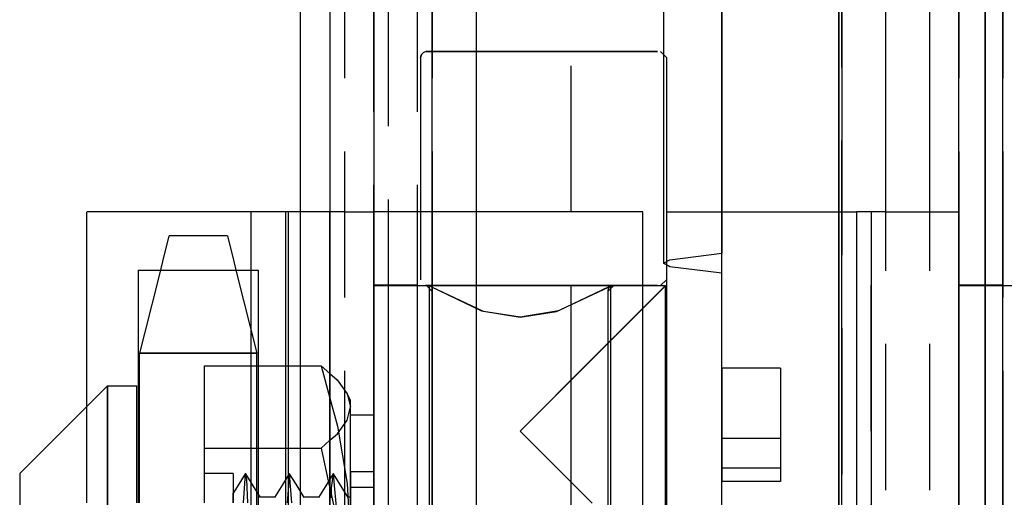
# Model space of a CAD drawing. Extents: x -156717 to 425753, y -51191 to 363295.
# Tile 163 of 256: x 135144 to 135177, y 108744 to 108760. Entities that reach past the tile are written whole.
import ezdxf

# ---------------------------------------------------------------- set-up
doc = ezdxf.new("R2010")
doc.units = 0
doc.header["$LTSCALE"] = 50
doc.linetypes.add('PHANTOM', pattern=[0.8, 0.45, -0.05, 0.1, -0.05, 0.1, -0.05])
doc.layers.get('0').update_dxf_attribs({"linetype": 'CONTINUOUS'})
doc.layers.add('DEFAULT_3', color=7, linetype='PHANTOM')

msp = doc.modelspace()

# ---------------------------------------------------------------- linework, layer by layer
at = {"color": 3, "linetype": 'Continuous'}
msp.add_line((135154.10948, 109187.89077), (135154.10948, 108142.23835), dxfattribs=at)
msp.add_line((135154.10948, 109187.89077), (135154.10948, 108142.23835), dxfattribs=at)
at = {"layer": 'DEFAULT_3', "color": 8, "linetype": 'PHANTOM'}
for p, q in [((135154.60955, 109187.89077), (135154.60955, 108208.24796)), ((135156.10977, 108211.2504), (135156.10977, 109187.89077)), ((135157.60999, 109187.89077), (135157.60999, 108211.2504)), ((135173.11225, 108631.31063), (135173.11225, 109187.89077)), ((135174.61247, 108631.31063), (135174.61247, 109187.89077)), ((135174.61247, 108631.31063), (135174.61247, 109187.89077)), ((135175.61261, 108645.31367), (135175.61261, 109187.89077)), ((135175.61261, 109187.89077), (135175.61261, 108208.24796)), ((135175.61261, 108223.25015), (135175.61261, 109187.89077)), ((135175.61261, 109187.89077), (135175.61261, 108645.31367)), ((135177.11283, 108645.31367), (135177.11283, 109187.89077)), ((135177.11283, 108208.24796), (135177.11283, 109187.89077)), ((135177.11283, 108223.25015), (135177.11283, 109187.89077)), ((135177.11283, 109187.89077), (135177.11283, 108645.31367)), ((135155.6097, 108854.34214), (135155.6097, 108211.74847)), ((135155.6097, 108211.74847), (135155.6097, 108854.34214)), ((135157.10991, 108211.74847), (135157.10991, 108854.34214)), ((135157.10991, 108211.74847), (135157.10991, 108854.34214)), ((135171.61203, 108213.25869), (135171.61203, 108854.34214)), ((135171.61203, 108854.34214), (135171.61203, 108213.25869)), ((135157.60999, 108631.31063), (135157.60999, 108851.85878)), ((135159.11021, 108851.85878), (135159.11021, 108631.31063)), ((135173.11225, 108631.31063), (135173.11225, 108851.85878)), ((135157.60999, 108634.31107), (135157.60999, 108848.85834)), ((135159.11021, 108848.85834), (135159.11021, 108634.31107)), ((135162.36068, 108648.31411), (135162.36068, 108838.34181)), ((135165.50984, 108766.55548), (135165.50984, 108751.56408)), ((135167.51143, 108764.89837), (135167.51143, 108751.90582)), ((135167.51143, 108751.22234), (135167.51143, 108764.21489)), ((135176.51274, 108763.72293), (135176.51274, 108743.94222)), ((135176.51274, 108763.20171), (135176.51274, 108743.421)), ((135171.51201, 108741.75937), (135171.51201, 108762.24762)), ((135176.51075, 108762.32106), (135176.51075, 108743.94461)), ((135171.51201, 108762.14336), (135171.51201, 108741.65511)), ((135171.51201, 108741.4845), (135171.51201, 108761.97276)), ((135176.51274, 108762.06754), (135176.51274, 108741.57929)), ((135176.51274, 108741.56033), (135176.51274, 108762.04858)), ((135171.51201, 108761.8685), (135171.51201, 108741.38024)), ((135176.51075, 108761.79506), (135176.51075, 108743.41861)), ((135157.20993, 108758.60318), (135157.23708, 108758.70378)), ((135157.23647, 108758.70272), (135157.20993, 108758.60318)), ((135157.20993, 108758.60318), (135157.20993, 108758.60318)), ((135157.20993, 108758.60318), (135157.20993, 108751.00208)), ((135157.30947, 108758.77611), (135157.23647, 108758.70272)), ((135157.23708, 108758.70378), (135157.30866, 108758.77563)), ((135157.30866, 108758.77563), (135157.35661, 108758.79607)), ((135157.40996, 108758.80321), (135157.30947, 108758.77611)), ((135157.35661, 108758.79607), (135157.40996, 108758.80321)), ((135161.46829, 108758.80321), (135157.39341, 108758.80321)), ((135157.40996, 108758.80321), (135161.46829, 108758.80321)), ((135157.40996, 108758.80321), (135157.40996, 108758.80321)), ((135164.90416, 108758.80321), (135161.46829, 108758.80321)), ((135161.46829, 108758.80321), (135164.90416, 108758.80321)), ((135165.30488, 108758.80321), (135164.90416, 108758.80321)), ((135164.90416, 108758.80321), (135165.30488, 108758.80321)), ((135165.41112, 108758.80321), (135165.61115, 108758.60318)), ((135165.61115, 108758.60318), (135165.61115, 108751.00208)), ((135152.60926, 108748.06095), (135152.60926, 108753.32742)), ((135153.10933, 108753.32742), (135152.60927, 108753.32742)), ((135152.68986, 108753.32742), (135152.68986, 108748.06095)), ((135153.10933, 108751.32712), (135153.10933, 108753.32742)), ((135153.38336, 108753.32742), (135153.10933, 108753.32742)), ((135153.78171, 108753.32742), (135153.38336, 108753.32742)), ((135154.10946, 108753.32742), (135153.78171, 108753.32742)), ((135154.60955, 108753.32742), (135154.10948, 108753.32742)), ((135154.10948, 108743.82604), (135154.10948, 108753.32742)), ((135154.10948, 108753.32742), (135154.10948, 108753.32742)), ((135154.10948, 108743.82604), (135154.10948, 108753.32742)), ((135154.60955, 108753.32742), (135155.10962, 108753.32742)), ((135155.10962, 108753.32742), (135155.6097, 108753.32742)), ((135155.6097, 108733.72456), (135155.6097, 108753.32742)), ((135156.10977, 108753.32742), (135155.6097, 108753.32742)), ((135155.6097, 108753.32742), (135155.6097, 108753.32742)), ((135155.6097, 108753.32742), (135155.6097, 108713.32158)), ((135164.81104, 108753.32742), (135156.10977, 108753.32742)), ((135164.81104, 108738.22521), (135164.81104, 108753.32742)), ((135164.81104, 108753.32742), (135164.81104, 108753.32742)), ((135165.61115, 108753.32742), (135172.10654, 108753.32742)), ((135165.61115, 108753.32742), (135165.61115, 108753.32742)), ((135165.61115, 108753.32742), (135165.61115, 108737.92517)), ((135172.60655, 108753.32742), (135172.10654, 108753.32742)), ((135172.1121, 108753.32742), (135172.1121, 108713.32158)), ((135172.1121, 108753.32742), (135172.1121, 108753.32742)), ((135173.11225, 108753.32742), (135172.11211, 108753.32742)), ((135172.6065, 108753.32742), (135172.6065, 108713.32158)), ((135172.61218, 108753.32742), (135172.60655, 108753.32742)), ((135172.61221, 108713.32158), (135172.61221, 108753.32742)), ((135173.11225, 108753.32742), (135175.61261, 108753.32742)), ((135175.61261, 108753.32742), (135175.61261, 108713.32158)), ((135175.61261, 108753.32742), (135175.61261, 108753.32742)), ((135175.61261, 108753.32742), (135175.61261, 108713.32158)), ((135148.60867, 108752.4983), (135148.39194, 108751.63135)), ((135148.93876, 108752.4983), (135148.61177, 108752.4983)), ((135150.11099, 108752.4983), (135148.93876, 108752.4983)), ((135150.60587, 108752.4983), (135150.11099, 108752.4983)), ((135150.60897, 108752.4983), (135150.8257, 108751.63135)), ((135165.73558, 108751.6813), (135167.51143, 108751.90582)), ((135167.51143, 108738.89252), (135167.51143, 108751.90582)), ((135148.39194, 108751.63135), (135148.27134, 108751.14896)), ((135150.8257, 108751.63135), (135150.94631, 108751.14892)), ((135165.5136, 108751.56408), (135165.73558, 108751.6813)), ((135165.73558, 108751.44685), (135165.5136, 108751.56408)), ((135147.55853, 108751.32712), (135147.55853, 108748.49771)), ((135147.5587, 108751.32712), (135147.82722, 108751.32712)), ((135148.27134, 108751.14896), (135147.78527, 108749.20468)), ((135147.82722, 108751.32712), (135148.31588, 108751.32712)), ((135148.31588, 108751.32712), (135148.60867, 108751.32712)), ((135148.60867, 108751.32712), (135149.60882, 108751.32712)), ((135149.60882, 108751.32712), (135150.90176, 108751.32712)), ((135150.90176, 108751.32712), (135151.38247, 108751.32712)), ((135150.94631, 108751.14892), (135151.60911, 108748.49771)), ((135151.38247, 108751.32712), (135151.65895, 108751.32712)), ((135151.65911, 108751.32712), (135151.65911, 108748.49771)), ((135153.10933, 108748.49771), (135153.10933, 108751.32712)), ((135167.51143, 108751.22234), (135165.73558, 108751.44685)), ((135155.6097, 108750.82705), (135155.6097, 108740.82559)), ((135155.6097, 108750.82705), (135157.10991, 108750.82705)), ((135155.6097, 108750.82705), (135157.10991, 108750.82705)), ((135155.6097, 108750.80204), (135157.58577, 108750.80204)), ((135155.6097, 108745.82632), (135155.6097, 108750.79811)), ((135157.10991, 108740.82559), (135157.10991, 108750.82705)), ((135161.49383, 108750.80205), (135157.37782, 108750.80205)), ((135157.37782, 108750.80205), (135161.49383, 108750.80205)), ((135157.40996, 108750.80205), (135157.60999, 108750.60202)), ((135157.40996, 108750.80205), (135159.01019, 108750.80205)), ((135157.40996, 108750.80205), (135163.81089, 108750.80205)), ((135157.40996, 108750.80205), (135157.60999, 108750.60202)), ((135157.40996, 108750.80205), (135157.40996, 108750.80205)), ((135157.50999, 108750.79907), (135157.57986, 108750.7588)), ((135157.50999, 108750.79907), (135157.50999, 108750.79907)), ((135157.59218, 108750.75124), (135157.50999, 108750.79907)), ((135159.01019, 108750.80205), (135162.21066, 108750.80205)), ((135164.90803, 108750.80205), (135161.49383, 108750.80205)), ((135161.49383, 108750.80205), (135164.90803, 108750.80205)), ((135162.21066, 108750.80205), (135163.81089, 108750.80205)), ((135163.81089, 108750.80205), (135163.61086, 108750.60202)), ((135163.62866, 108750.75123), (135163.71086, 108750.79907)), ((135163.63508, 108750.80204), (135165.58483, 108750.80204)), ((135163.71086, 108750.79907), (135163.64099, 108750.7588)), ((135163.71086, 108750.79907), (135163.71086, 108750.79907)), ((135165.3057, 108750.80205), (135164.90803, 108750.80205)), ((135164.90803, 108750.80205), (135165.3057, 108750.80205)), ((135165.61115, 108751.00208), (135165.41112, 108750.80205)), ((135165.4886, 108750.7045), (135165.58615, 108750.80204)), ((135165.58615, 108750.80204), (135165.49576, 108750.71166)), ((135165.58614, 108740.8519), (135165.58614, 108750.80073)), ((135175.61261, 108750.82705), (135175.61261, 108740.82559)), ((135175.61261, 108750.82705), (135177.11283, 108750.82705)), ((135175.61261, 108750.82705), (135177.11283, 108750.82705)), ((135175.61261, 108745.82632), (135175.61261, 108750.80205)), ((135175.61261, 108750.80205), (135177.51289, 108750.80205)), ((135177.11283, 108740.82559), (135177.11283, 108750.82705)), ((135157.50998, 108740.89747), (135157.50998, 108750.75517)), ((135157.57986, 108750.7588), (135159.29055, 108749.93572)), ((135159.36284, 108749.91307), (135157.59218, 108750.75124)), ((135157.60999, 108750.60202), (135157.60999, 108706.79563)), ((135161.85801, 108749.91307), (135163.62866, 108750.75123)), ((135163.64099, 108750.7588), (135161.93032, 108749.93572)), ((135163.61086, 108750.60202), (135163.61086, 108706.79563)), ((135163.71087, 108740.89747), (135163.71087, 108750.75517)), ((135164.70168, 108749.91758), (135165.4886, 108750.7045)), ((135165.49576, 108750.71166), (135164.71969, 108749.93559)), ((135159.29055, 108749.93572), (135160.61042, 108749.71797)), ((135160.61042, 108749.71797), (135159.36284, 108749.91307)), ((135161.93032, 108749.93572), (135160.61042, 108749.71797)), ((135160.61042, 108749.71797), (135161.85801, 108749.91307)), ((135163.05551, 108748.27141), (135164.70168, 108749.91758)), ((135164.71969, 108749.93559), (135163.07191, 108748.28781)), ((135147.78527, 108749.20468), (135147.60853, 108748.49771)), ((135147.55853, 108748.49771), (135147.55853, 108747.37655)), ((135147.60853, 108747.37655), (135147.60853, 108748.49771)), ((135147.60853, 108748.49771), (135148.60449, 108748.49771)), ((135148.61287, 108748.49771), (135147.60853, 108748.49771)), ((135148.60449, 108748.49771), (135150.60477, 108748.49771)), ((135150.61316, 108748.49771), (135148.61287, 108748.49771)), ((135150.60477, 108748.49771), (135151.60911, 108748.49771)), ((135151.60911, 108748.49771), (135150.61316, 108748.49771)), ((135151.60911, 108748.06095), (135151.60911, 108748.49771)), ((135151.65911, 108748.49771), (135151.65911, 108748.06095)), ((135153.10933, 108748.06095), (135153.10933, 108748.49771)), ((135163.07191, 108748.28781), (135160.61042, 108745.82632)), ((135160.61042, 108745.82632), (135163.05551, 108748.27141)), ((135151.40688, 108748.06095), (135151.40688, 108744.36798)), ((135151.60911, 108744.36798), (135151.60911, 108748.06095)), ((135151.65911, 108748.06095), (135151.65911, 108744.36798)), ((135152.60926, 108747.10186), (135152.60926, 108748.06095)), ((135152.60926, 108747.10186), (135152.60926, 108748.06095)), ((135152.68986, 108748.06095), (135152.68986, 108747.10186)), ((135153.10933, 108747.10186), (135153.10933, 108748.06095)), ((135153.80943, 108748.06095), (135154.10948, 108747.7984)), ((135154.10948, 108747.7984), (135154.35832, 108747.58065)), ((135169.51172, 108747.97793), (135167.51143, 108747.97793)), ((135167.51143, 108747.97776), (135167.51143, 108747.96614)), ((135167.51143, 108747.96614), (135167.51143, 108746.38969)), ((135169.51172, 108747.97776), (135169.51172, 108746.88056)), ((135154.35832, 108747.58065), (135154.70154, 108747.10186)), ((135146.50837, 108747.16382), (135146.50837, 108742.37484)), ((135147.55853, 108747.37655), (135147.55853, 108743.37597)), ((135147.60853, 108743.37597), (135147.60853, 108747.37655)), ((135152.60926, 108744.36775), (135152.60926, 108747.10186)), ((135152.60926, 108744.36775), (135152.60926, 108747.10186)), ((135152.68986, 108747.10186), (135152.68986, 108744.36775)), ((135153.10933, 108744.36775), (135153.10933, 108747.10186)), ((135154.80958, 108746.87647), (135154.69811, 108747.10928)), ((135154.70154, 108747.10186), (135154.80958, 108746.65508)), ((135154.10948, 108746.94904), (135154.36576, 108745.99929)), ((135154.80958, 108742.1236), (135154.80958, 108746.87209)), ((135169.51172, 108746.88056), (135169.51172, 108744.56137)), ((135145.80827, 108743.37597), (135145.80827, 108746.67645)), ((135154.69842, 108746.20173), (135154.80958, 108746.65508)), ((135154.36576, 108745.73738), (135154.69842, 108746.20173)), ((135154.80958, 108743.90183), (135154.80958, 108746.36864)), ((135155.10962, 108746.36864), (135154.80958, 108746.36864)), ((135155.6097, 108746.36864), (135155.10962, 108746.36864)), ((135155.6097, 108746.36864), (135155.6097, 108743.90183)), ((135167.51143, 108746.38969), (135167.51143, 108744.10969)), ((135154.10948, 108745.5125), (135154.36576, 108745.73738)), ((135154.36576, 108745.99929), (135154.69842, 108744.03821)), ((135155.6097, 108740.85624), (135155.6097, 108745.82632)), ((135163.07186, 108743.36488), (135160.61042, 108745.82632)), ((135160.61042, 108745.82632), (135163.0556, 108743.38114)), ((135175.61261, 108740.8506), (135175.61261, 108745.82632)), ((135153.80943, 108745.24921), (135154.10948, 108745.5125)), ((135169.51172, 108745.57758), (135167.51143, 108745.57758)), ((135167.51143, 108745.57743), (135167.51143, 108744.6408)), ((135169.51172, 108745.57743), (135169.51172, 108745.56752)), ((135169.51172, 108745.56752), (135169.51172, 108744.22177)), ((135149.80885, 108745.24921), (135150.809, 108745.24921)), ((135150.809, 108745.24921), (135151.21962, 108745.24921)), ((135151.21962, 108745.24921), (135151.72685, 108745.24921)), ((135151.72685, 108745.24921), (135152.22813, 108745.24921)), ((135152.22813, 108745.24921), (135152.72043, 108745.24921)), ((135152.72043, 108745.24921), (135153.226, 108745.24921)), ((135153.226, 108745.24921), (135153.80943, 108745.24921)), ((135153.80943, 108745.24921), (135154.06616, 108744.07581)), ((135154.80958, 108744.43345), (135154.80958, 108740.33366)), ((135155.10962, 108744.43345), (135154.80958, 108744.43345)), ((135155.6097, 108744.43345), (135155.10962, 108744.43345)), ((135167.51143, 108744.6408), (135167.51143, 108744.56105)), ((135169.51172, 108744.56051), (135167.51143, 108744.56051)), ((135169.51172, 108744.56137), (135169.51172, 108744.56105)), ((135150.809, 108744.37611), (135149.80885, 108744.37611)), ((135149.80885, 108744.37207), (135149.80885, 108743.70004)), ((135150.809, 108744.37337), (135150.809, 108744.34019)), ((135150.809, 108744.34019), (135150.809, 108743.70004)), ((135151.21962, 108744.36618), (135151.00096, 108744.01145)), ((135151.21925, 108744.36559), (135151.17254, 108743.71037)), ((135151.23655, 108744.3655), (135151.21925, 108744.36559)), ((135151.27449, 108744.16937), (135151.23655, 108744.3655)), ((135151.41714, 108744.07478), (135151.23727, 108744.36668)), ((135151.30647, 108743.37596), (135151.27449, 108744.16937)), ((135151.40688, 108744.36798), (135151.40688, 108744.09142)), ((135151.40688, 108744.09142), (135151.40688, 108743.56399)), ((135151.73662, 108743.55631), (135151.41714, 108744.07478)), ((135151.60911, 108743.56399), (135151.60911, 108744.36798)), ((135151.65911, 108744.36798), (135151.65911, 108743.56399)), ((135152.72043, 108744.36798), (135152.5005, 108744.01114)), ((135152.60926, 108743.56399), (135152.60926, 108744.36775)), ((135152.60926, 108743.56399), (135152.60926, 108744.36775)), ((135152.7134, 108744.26683), (135152.65388, 108743.37596)), ((135152.68986, 108744.36775), (135152.68986, 108743.56399)), ((135152.72013, 108744.36751), (135152.7134, 108744.26683)), ((135152.73575, 108744.3685), (135152.72013, 108744.36751)), ((135152.95504, 108744.01194), (135152.73554, 108744.36815)), ((135152.81474, 108743.37596), (135152.73575, 108744.3685)), ((135153.10933, 108743.56399), (135153.10933, 108744.36775)), ((135154.21859, 108744.36775), (135153.94664, 108743.92638)), ((135154.06616, 108744.07581), (135154.12029, 108743.82841)), ((135154.22052, 108744.37087), (135154.15874, 108743.89193)), ((135154.23668, 108744.37025), (135154.22052, 108744.37087)), ((135154.73435, 108743.55677), (135154.2348, 108744.36719)), ((135154.28192, 108743.84078), (135154.23668, 108744.37025)), ((135155.6097, 108740.37355), (135155.6097, 108744.23237)), ((135167.51143, 108744.10969), (135167.51143, 108744.10642)), ((135169.51172, 108744.10556), (135167.51143, 108744.10556)), ((135169.51172, 108744.22177), (135169.51172, 108744.10642)), ((135151.00096, 108744.01145), (135150.809, 108743.70004)), ((135152.5005, 108744.01114), (135152.22074, 108743.55724)), ((135153.23516, 108743.55738), (135152.95504, 108744.01194)), ((135153.94664, 108743.92638), (135153.71907, 108743.55706)), ((135154.10948, 108736.82502), (135154.10948, 108743.82604)), ((135154.10948, 108736.82502), (135154.10948, 108743.82604)), ((135154.12029, 108743.82841), (135154.35832, 108742.74047)), ((135154.15636, 108743.82438), (135154.14663, 108743.54922)), ((135154.15874, 108743.89193), (135154.15636, 108743.82438)), ((135154.34434, 108743.11022), (135154.28192, 108743.84078)), ((135154.69842, 108744.03821), (135154.80958, 108742.1236)), ((135154.80958, 108743.90183), (135154.80958, 108737.04269)), ((135155.10962, 108743.90183), (135154.80958, 108743.90183)), ((135155.6097, 108743.90183), (135155.10962, 108743.90183)), ((135155.6097, 108737.04269), (135155.6097, 108743.90183)), ((135176.5103, 108743.24878), (135176.51075, 108743.94461)), ((135149.80885, 108743.70004), (135149.80885, 108743.56399)), ((135149.80885, 108743.56399), (135149.80885, 108743.37596)), ((135150.809, 108743.56399), (135150.809, 108743.7003)), ((135150.809, 108743.70004), (135150.809, 108743.56399)), ((135150.809, 108743.56399), (135150.809, 108743.37596)), ((135150.809, 108743.37596), (135150.809, 108743.56399)), ((135151.17254, 108743.71037), (135151.14871, 108743.37596)), ((135151.40688, 108743.56399), (135151.40688, 108741.7539)), ((135151.60911, 108741.7539), (135151.60911, 108743.56399)), ((135151.65911, 108743.56399), (135151.65911, 108741.7539)), ((135152.22813, 108743.56399), (135151.72685, 108743.56399)), ((135152.60926, 108741.37567), (135152.60926, 108743.56399)), ((135152.60926, 108741.37567), (135152.60926, 108743.56399)), ((135152.68986, 108743.56399), (135152.68986, 108741.37567)), ((135153.10933, 108741.37567), (135153.10933, 108743.56399)), ((135153.72868, 108743.56399), (135153.226, 108743.56399)), ((135154.80958, 108743.56399), (135154.72558, 108743.56399))]:
    msp.add_line(p, q, dxfattribs=at)
at = {"layer": 'DEFAULT_3', "color": 6, "linetype": 'PHANTOM'}
for p, q in [((135153.10933, 108753.32742), (135153.10933, 108972.62508)), ((135145.80827, 108751.32712), (135145.80827, 108753.32742)), ((135145.90082, 108753.32742), (135145.81128, 108753.32742)), ((135147.93044, 108753.32742), (135145.90082, 108753.32742)), ((135149.68371, 108753.32742), (135147.93044, 108753.32742)), ((135150.27954, 108753.32742), (135149.68371, 108753.32742)), ((135150.85872, 108753.32742), (135150.27954, 108753.32742)), ((135151.40689, 108753.32742), (135150.85872, 108753.32742)), ((135151.40688, 108753.32742), (135151.40688, 108752.4983)), ((135152.06287, 108753.32742), (135151.40689, 108753.32742)), ((135152.60927, 108753.32742), (135152.06287, 108753.32742)), ((135152.60926, 108753.32742), (135152.60926, 108753.32742)), ((135152.60926, 108748.06095), (135152.60926, 108753.32742)), ((135152.87942, 108753.32742), (135152.60927, 108753.32742)), ((135154.10948, 108753.32742), (135152.87942, 108753.32742)), ((135151.40688, 108752.4983), (135151.40688, 108751.32712)), ((135145.80827, 108748.49771), (135145.80827, 108751.32712)), ((135151.40688, 108751.32712), (135151.40688, 108749.30663)), ((135151.40688, 108749.30663), (135151.40688, 108748.49771)), ((135145.80827, 108747.37655), (135145.80827, 108748.49771)), ((135151.40688, 108748.49771), (135151.40688, 108748.06095)), ((135149.80885, 108748.06095), (135153.80943, 108748.06095)), ((135149.80885, 108748.06095), (135149.80885, 108744.37337)), ((135153.80943, 108748.06095), (135154.10948, 108746.94904)), ((135143.50793, 108744.37611), (135146.50837, 108747.37655)), ((135145.80827, 108746.67645), (135145.80827, 108747.37655)), ((135146.50837, 108747.37655), (135147.50851, 108747.37655)), ((135146.50837, 108747.16382), (135146.50837, 108747.37655)), ((135146.50837, 108747.37655), (135146.50837, 108747.16382)), ((135146.50837, 108742.37484), (135146.50837, 108747.16382)), ((135147.50851, 108743.37596), (135147.50851, 108747.37125)), ((135143.50793, 108744.37581), (135143.50793, 108741.37567)), ((135149.80885, 108744.37337), (135149.80885, 108743.37596))]:
    msp.add_line(p, q, dxfattribs=at)
at = {"layer": 'DEFAULT_3', "color": 8, "linetype": 'PHANTOM'}
msp.add_arc((135163.81089, 108750.60202), 0.20003, 90.000404, 180, dxfattribs=at)

doc.saveas('drawing.dxf')
